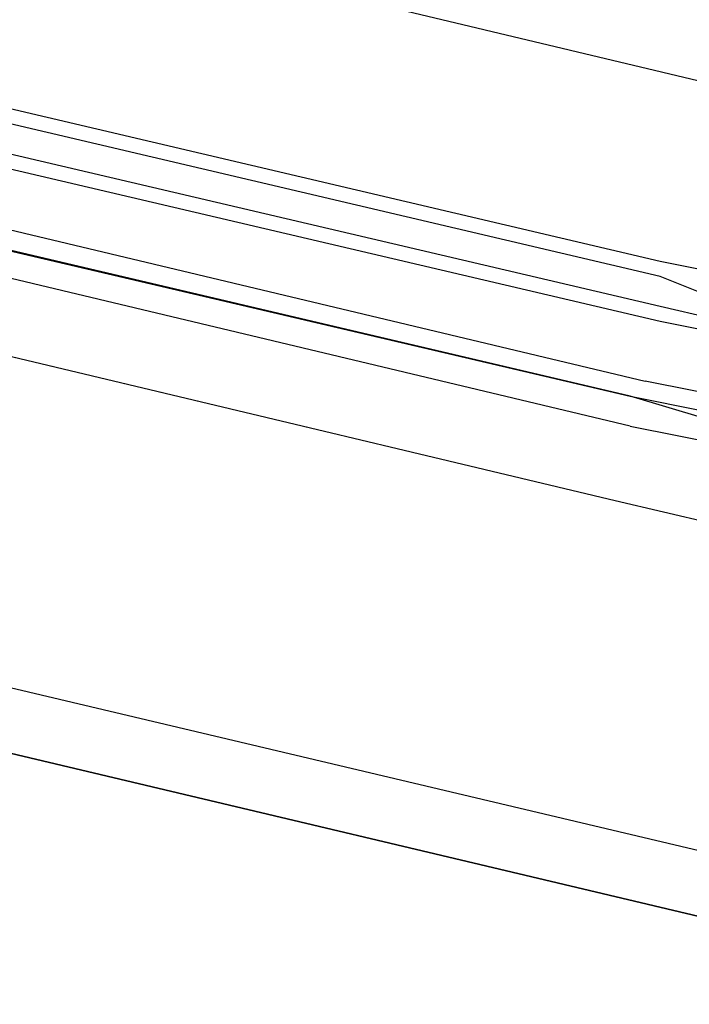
# Model space of a CAD drawing. Header units: feet. Extents: x -79 to 198, y -22 to 181.
# Tile 38 of 256: x 83.975 to 84.573, y 15.648 to 16.527. Entities that reach past the tile are written whole.
import ezdxf

# ---------------------------------------------------------------- set-up
doc = ezdxf.new("R2010")
doc.units = ezdxf.units.FT
doc.layers.add('A-LINEA', color=7, linetype='CONTINUOUS')

msp = doc.modelspace()

# ---------------------------------------------------------------- linework, layer by layer
at = {"layer": 'A-LINEA'}
for p, q in [((77.3867, 17.4311), (89.6, 14.5378)), ((77.7333, 17.4044), (84.84, 15.7244)), ((84.5867, 16.4711), (81.4667, 17.2178)), ((84.5467, 16.3111), (81.4267, 17.0444)), ((84.5467, 16.2978), (81.4267, 17.0311)), ((84.5467, 16.2711), (81.4133, 17.0044)), ((84.5467, 16.2578), (81.4133, 16.9911)), ((81.3733, 16.8444), (84.5067, 16.0978)), ((84.6133, 16.2978), (84.5467, 16.3111)), ((84.6133, 16.2711), (84.5467, 16.2978)), ((84.72, 16.2311), (84.5467, 16.2711)), ((84.5067, 16.0978), (84.9067, 16.0044))]:
    msp.add_line(p, q, dxfattribs=at)
for points in [[(126.2667, 36.6311), (119.2267, 38.2978), (119.16, 37.9644), (109.12, 40.3378), (105.48, 24.9378), (96.3733, 27.2578), (96.2667, 26.7644), (92.6933, 27.6178), (92.1333, 25.2311), (89.6, 14.5378), (77.3867, 17.4311), (77.2267, 16.7778), (73.6667, 17.6178), (72.7067, 13.6044), (71.9067, 10.1778)], [(84.52, 16.1644), (81.3333, 16.9244), (81.3333, 16.9378), (84.52, 16.1911), (81.3467, 16.9378), (81.3333, 16.9511), (81.3467, 16.9644), (84.5333, 16.2044)], [(84.6133, 16.2311), (84.6133, 16.2311), (84.6133, 16.2444), (84.5467, 16.2578)], [(84.52, 16.1644), (84.6533, 16.1378), (84.6533, 16.1511), (84.52, 16.1911), (84.6533, 16.1644), (84.6667, 16.1644), (84.6667, 16.1778), (84.5333, 16.2044)]]:
    msp.add_lwpolyline(points, dxfattribs=at)

doc.saveas('drawing.dxf')
